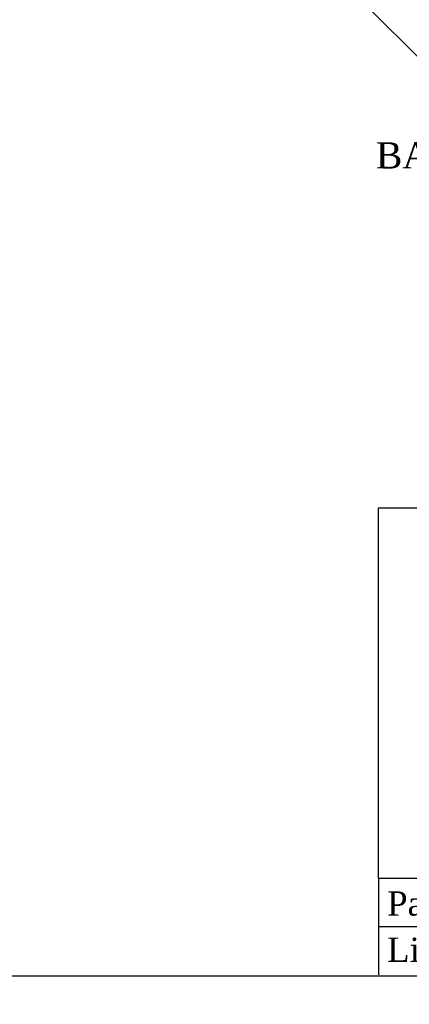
# Model space of a CAD drawing. Header units: inches. Extents: x 0.2 to 77.9, y -0.5 to 51.8.
# Tile 4 of 6: x 55.6 to 63.1, y -0.5 to 18.3. Entities that reach past the tile are written whole.
import ezdxf
from ezdxf import colors
from ezdxf.entities.mleader import LeaderData, LeaderLine
from ezdxf.enums import TextEntityAlignment as Align
from ezdxf.math import Vec2, Vec3

# ---------------------------------------------------------------- set-up
doc = ezdxf.new("R2010")
doc.units = ezdxf.units.IN
doc.header["$MEASUREMENT"] = 0
for name, color, linetype in [('COM43353', 7, 'Continuous'), ('COM49388', 7, 'Continuous'), ('COM49389', 7, 'Continuous'), ('COM49391', 7, 'Continuous'), ('COM49392', 7, 'Continuous'), ('Default', 7, 'Continuous'), ('GSK10524', 7, 'Continuous'), ('NTS16535', 7, 'Continuous'), ('SCC18019', 7, 'Continuous')]:
    doc.layers.add(name, color=color, linetype=linetype)
doc.styles.add('SEACAD_Times_New_Roman', font='times.ttf')

# ---------------------------------------------------------------- blocks, each defined once
blk = doc.blocks.new('SE7')
at = {"layer": 'COM43353', "color": 7, "linetype": 'Continuous'}
for p, q in [((60.7151084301, 29.7658004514), (60.0829723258, 29.7658004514)), ((68.9579723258, 29.7658004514), (68.3249816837, 29.7658004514)), ((59.7079723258, 29.3908004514), (59.7079723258, 28.7586643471)), ((69.3329723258, 28.7578098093), (69.3329723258, 29.3908004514)), ((59.7079723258, 21.1470820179), (59.7079723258, 20.5158004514)), ((69.3329723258, 20.5158004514), (69.3329723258, 21.1479365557)), ((60.0829723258, 20.1408004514), (60.71425389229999, 20.1408004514)), ((68.6909723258, 20.1408004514), (68.9579723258, 20.1408004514))]:
    blk.add_line(p, q, dxfattribs=at)
for centre, radius, start, end in [((60.0829723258, 29.3908004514), 0.3750000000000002, 90, 180), ((68.9579723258, 29.3908004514), 0.3750000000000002, 0, 90), ((60.2079723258, 29.2658004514), 0.1405, 42.9418079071, 227.0581920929), ((68.8329723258, 29.2658004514), 0.1405, 0, 137.3047834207), ((68.8329723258, 29.2658004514), 0.1405, 312.6952165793, 0), ((60.2079723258, 20.6408004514), 0.1405, 133.1883611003, 316.8116388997), ((68.8329723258, 20.6408004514), 0.1405, 44.13639606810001, 47.0581920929), ((60.0829723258, 20.5158004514), 0.3750000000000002, 180, 270), ((68.8329723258, 20.6408004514), 0.1405, 222.9418079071, 0), ((68.9579723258, 20.5158004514), 0.3750000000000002, 270, 0), ((68.8329723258, 20.6408004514), 0.1405, 0, 2.7605499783)]:
    blk.add_arc(centre, radius, start, end, dxfattribs=at)
at = {"layer": 'COM49388', "color": 7, "linetype": 'Continuous'}
for p, q in [((69.0384723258, 20.7675272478), (69.0384723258, 20.8534365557)), ((68.8095630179, 20.6245272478), (68.8954723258, 20.6245272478))]:
    blk.add_line(p, q, dxfattribs=at)
for radius, start, end in [(0.143, 270, 0), (0.048, 282.248550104, 347.751449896)]:
    blk.add_arc((68.8954723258, 20.7675272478), radius, start, end, dxfattribs=at)
at = {"layer": 'COM49389', "color": 7, "linetype": 'Continuous'}
for p, q in [((66.2049849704, 28.8813004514), (62.8343980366, 28.8813004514)), ((60.5924723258, 26.6393747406), (60.5924723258, 23.2663716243)), ((68.4484723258, 23.2679332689), (68.4484723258, 26.637813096)), ((62.8335434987, 21.0253004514), (66.2058395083, 21.0253004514))]:
    blk.add_line(p, q, dxfattribs=at)
at = {"layer": 'COM49391', "color": 7, "linetype": 'Continuous'}
for p, q in [((62.8908980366, 28.9378004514), (66.1484849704, 28.9378004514)), ((60.5359723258, 23.3228716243), (60.5359723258, 26.5828747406)), ((68.5049723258, 26.581313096), (68.5049723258, 23.3244332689)), ((66.1493395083, 20.9688004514), (62.8900434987, 20.9688004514))]:
    blk.add_line(p, q, dxfattribs=at)
at = {"layer": 'COM49392', "color": 7, "linetype": 'Continuous'}
for p, q in [((56.1673462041, 25.2180382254), (64.2548800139, 33.3055720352)), ((64.7852100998, 33.3055720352), (72.8727439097, 25.2180382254)), ((62.8627635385, 28.9524459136), (60.5204723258, 26.6101547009)), ((66.1773265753, 28.9524459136), (62.8627635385, 28.9524459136)), ((68.519617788, 26.6101547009), (66.1773265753, 28.9524459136)), ((60.5204723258, 26.6101547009), (60.5204723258, 23.2955916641)), ((68.519617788, 23.2955916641), (68.519617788, 26.6101547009)), ((64.2548800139, 16.6001743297), (56.1673462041, 24.6877081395)), ((72.8727439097, 24.6877081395), (64.7852100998, 16.6001743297)), ((60.5204723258, 23.2955916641), (62.8627635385, 20.9533004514)), ((66.1773265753, 20.9533004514), (68.519617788, 23.2955916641)), ((62.8627635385, 20.9533004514), (66.1773265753, 20.9533004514))]:
    blk.add_line(p, q, dxfattribs=at)
for centre in [(61.3820819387, 28.0908363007), (67.6576546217, 28.0904827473), (61.3820819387, 21.8149100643), (67.6576546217, 21.8152636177)]:
    blk.add_circle(centre, 0.1405, dxfattribs=at)
for centre, radius, start, end in [((64.5200450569, 33.0404069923), 0.3750000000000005, 45, 135), ((56.4325112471, 24.9528731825), 0.3749999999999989, 135, 225), ((72.6075788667, 24.9528731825), 0.3749999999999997, 315, 45), ((64.5200450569, 16.8653393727), 0.3750000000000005, 225, 315)]:
    blk.add_arc(centre, radius, start, end, dxfattribs=at)
at = {"layer": 'GSK10524', "color": 7, "linetype": 'Continuous'}
for p, q in [((60.5204723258, 26.5673747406), (62.9055434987, 28.9524459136)), ((66.1338395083, 28.9524459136), (68.519617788, 26.5666676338)), ((62.9055434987, 20.9533004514), (60.5204723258, 23.3383716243)), ((68.519617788, 23.3390787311), (66.1338395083, 20.9533004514))]:
    blk.add_line(p, q, dxfattribs=at)
for centre, start, end in [((67.657477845, 28.090659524), 225.2543909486, 0), ((67.657477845, 28.090659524), 0, 45), ((61.381905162, 21.815086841), 225.0534425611, 0), ((61.381905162, 21.815086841), 0, 45), ((67.657477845, 21.815086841), 0, 134.9490150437), ((67.657477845, 21.815086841), 315.050981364, 0)]:
    blk.add_arc(centre, 0.1405, start, end, dxfattribs=at)
at = {"layer": 'NTS16535', "color": 7, "linetype": 'Continuous'}
for p, q in [((64.5196915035, 31.332261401), (64.2766915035, 31.1919652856)), ((64.3066915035, 31.1746447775), (64.5196915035, 31.2976203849)), ((64.76269150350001, 31.1919652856), (64.5196915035, 31.332261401)), ((64.5196915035, 31.2976203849), (64.7326915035, 31.1746447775)), ((64.2766915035, 31.1919652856), (64.2766915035, 30.9113730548)), ((64.3066915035, 30.9286935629), (64.3066915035, 31.1746447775)), ((64.7326915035, 31.1746447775), (64.7326915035, 30.9286935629)), ((64.76269150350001, 30.9113730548), (64.76269150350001, 31.1919652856)), ((64.2766915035, 30.9113730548), (64.5196915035, 30.7710769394)), ((64.5196915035, 30.8057179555), (64.3066915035, 30.9286935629)), ((64.7326915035, 30.9286935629), (64.5196915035, 30.8057179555)), ((64.5196915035, 30.7710769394), (64.76269150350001, 30.9113730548)), ((58.2805994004, 25.1958731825), (58.1403032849, 24.9528731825)), ((58.5611916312, 25.1958731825), (58.2805994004, 25.1958731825)), ((58.7014877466, 24.9528731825), (58.5611916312, 25.1958731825)), ((70.4781913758, 25.1958731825), (70.3378952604, 24.9528731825)), ((70.7587836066, 25.1958731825), (70.4781913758, 25.1958731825)), ((70.8990797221, 24.9528731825), (70.7587836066, 25.1958731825)), ((58.1749443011, 24.9528731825), (58.2979199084, 25.1658731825)), ((58.2979199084, 25.1658731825), (58.5438711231, 25.1658731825)), ((58.5438711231, 25.1658731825), (58.6668467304, 24.9528731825)), ((70.3725362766, 24.9528731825), (70.49551188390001, 25.1658731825)), ((70.49551188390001, 25.1658731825), (70.7414630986, 25.1658731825)), ((70.7414630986, 25.1658731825), (70.8644387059, 24.9528731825)), ((58.1403032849, 24.9528731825), (58.2805994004, 24.7098731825)), ((58.2979199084, 24.7398731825), (58.1749443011, 24.9528731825)), ((58.6668467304, 24.9528731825), (58.5438711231, 24.7398731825)), ((58.5611916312, 24.7098731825), (58.7014877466, 24.9528731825)), ((70.3378952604, 24.9528731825), (70.4781913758, 24.7098731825)), ((70.49551188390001, 24.7398731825), (70.3725362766, 24.9528731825)), ((70.8644387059, 24.9528731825), (70.7414630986, 24.7398731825)), ((70.7587836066, 24.7098731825), (70.8990797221, 24.9528731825)), ((58.2805994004, 24.7098731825), (58.5611916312, 24.7098731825)), ((58.5438711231, 24.7398731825), (58.2979199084, 24.7398731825)), ((70.4781913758, 24.7098731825), (70.7587836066, 24.7098731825)), ((70.7414630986, 24.7398731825), (70.49551188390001, 24.7398731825)), ((64.5196915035, 19.1346694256), (64.2766915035, 18.9943733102)), ((64.2766915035, 18.9943733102), (64.2766915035, 18.7137810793)), ((64.3066915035, 18.9770528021), (64.5196915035, 19.1000284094)), ((64.76269150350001, 18.9943733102), (64.5196915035, 19.1346694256)), ((64.5196915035, 19.1000284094), (64.7326915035, 18.9770528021)), ((64.76269150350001, 18.7137810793), (64.76269150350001, 18.9943733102)), ((64.3066915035, 18.7311015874), (64.3066915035, 18.9770528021)), ((64.7326915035, 18.9770528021), (64.7326915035, 18.7311015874)), ((64.2766915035, 18.7137810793), (64.5196915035, 18.5734849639)), ((64.5196915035, 18.6081259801), (64.3066915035, 18.7311015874)), ((64.7326915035, 18.7311015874), (64.5196915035, 18.6081259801)), ((64.5196915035, 18.5734849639), (64.76269150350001, 18.7137810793))]:
    blk.add_line(p, q, dxfattribs=at)
at = {"layer": 'SCC18019', "color": 7, "linetype": 'Continuous'}
for p, q in [((68.5979723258, 20.1798004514), (68.5979723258, 20.4129365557)), ((68.4759723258, 20.1798004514), (68.3648362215, 20.1798004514)), ((68.6909723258, 20.1798004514), (68.4759723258, 20.1798004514)), ((68.4759723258, 19.9988004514), (68.4759723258, 20.1798004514)), ((68.6909723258, 19.9988004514), (68.6909723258, 20.1798004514)), ((68.2609723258, 19.9988004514), (68.2609723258, 20.0759365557)), ((68.4759723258, 19.9988004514), (68.2609723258, 19.9988004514)), ((68.6909723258, 19.9988004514), (68.4759723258, 19.9988004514))]:
    blk.add_line(p, q, dxfattribs=at)
for centre in [(64.5196915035, 31.0516691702), (58.4208955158, 24.9528731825), (70.6184874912, 24.9528731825), (64.5196915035, 18.8540771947)]:
    blk.add_circle(centre, 0.1219999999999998, dxfattribs=at)
blk = doc.blocks.new('_DOT')
at = {"color": 0}
blk.add_line((0, 0), (-1, 0), dxfattribs=at)
at = {"color": 0, "const_width": 0.333}
blk.add_lwpolyline([(-0.1665, 0, 1), (0.1665, 0, 1)], format="xyb", close=True, dxfattribs=at)
blk = doc.blocks.new('BORDER')
at = {"layer": 'Default', "color": 7, "linetype": 'Continuous'}
for p, q in [((-8.3041875, 4.8171933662), (0, 4.8171933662)), ((-8.3041875, 1.004611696), (-8.3041875, 4.8171933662)), ((-8.3041875, 1.004611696), (0, 1.004611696)), ((-8.3041875, 1.004611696), (-8.3041875, 0.009543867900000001)), ((-8.3041875, 0.5070777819), (0, 0.5070777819)), ((-41.86, 0), (0, 0))]:
    blk.add_line(p, q, dxfattribs=at)
ml = blk.add_multileader_mtext('Standard', dxfattribs=at)
ml.set_content('{\\pxsm0.9;\\fTimes New Roman|b0||i0||c0|p34;\\W1.;Part # :\\P}', color=7)
ml.set_leader_properties()
ml.set_arrow_properties(name='DOT')
ml.build(insert=Vec2(0, 0))
ml.multileader.update_dxf_attribs({"leader_type": 0, "dogleg_length": 0, "arrow_head_size": 0.3125})
ctx = ml.context
ctx.base_point, ctx.char_height, ctx.arrow_head_size, ctx.landing_gap_size = Vec3(-8.3053121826, 0.7427171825), 0.25, 0.3125, 0.0875
notes = []
notes.append((ctx, [(0, (0, 0, 0), (0, 0), (1, 0), 1, [])]))
ctx.mtext.insert = Vec3(-8.2153121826, 0.870219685)
ml = blk.add_multileader_mtext('Standard', dxfattribs=at)
ml.set_content('{\\pxsm0.9;\\fTimes New Roman|b0||i0||c0|p34;\\W1.;Link:www.hammfg.com/1487EV2\\P}', color=7)
ml.set_leader_properties()
ml.set_arrow_properties(name='DOT')
ml.build(insert=Vec2(0, 0))
ml.multileader.update_dxf_attribs({"leader_type": 0, "dogleg_length": 0, "arrow_head_size": 0.3125})
ctx = ml.context
ctx.base_point, ctx.char_height, ctx.arrow_head_size, ctx.landing_gap_size = Vec3(-8.3056594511, 0.2292848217), 0.25, 0.3125, 0.0875
notes.append((ctx, [(0, (0, 0, 0), (0, 0), (1, 0), 1, [])]))
ctx.mtext.insert = Vec3(-8.2156594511, 0.3941997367)
for ctx, leaders in notes:
    for number, flags, end, landing, length, lines in leaders:
        leader = LeaderData()
        leader.index, (leader.has_last_leader_line, leader.has_dogleg_vector, leader.attachment_direction) = number, flags
        leader.last_leader_point, leader.dogleg_vector, leader.dogleg_length = Vec3(end), Vec3(landing), length
        for number, points, colour, breaks in lines:
            line = LeaderLine()
            line.index, line.vertices, line.color, line.breaks = number, Vec3.list(points), colors.encode_raw_color(colour), breaks
            leader.lines.append(line)
        ctx.leaders.append(leader)

msp = doc.modelspace()

# ---------------------------------------------------------------- block references
at = {"layer": 'Default', "color": 7, "xscale": 1.855, "yscale": 1.855, "zscale": 1.855}
msp.add_blockref('BORDER', (77.8878640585, 0.0723713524), dxfattribs=at)
at = {"layer": 'Default'}
msp.add_blockref('SE7', (0, 0), dxfattribs=at)

# ---------------------------------------------------------------- texts
at = {"layer": 'Default', "color": 7, "linetype": 'Continuous', "style": 'SEACAD_Times_New_Roman'}
msp.add_text('BACK VIEW', height=0.5, dxfattribs=at).set_placement((62.4347369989, 15.9903393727), align=Align.TOP_LEFT)

doc.saveas('drawing.dxf')
